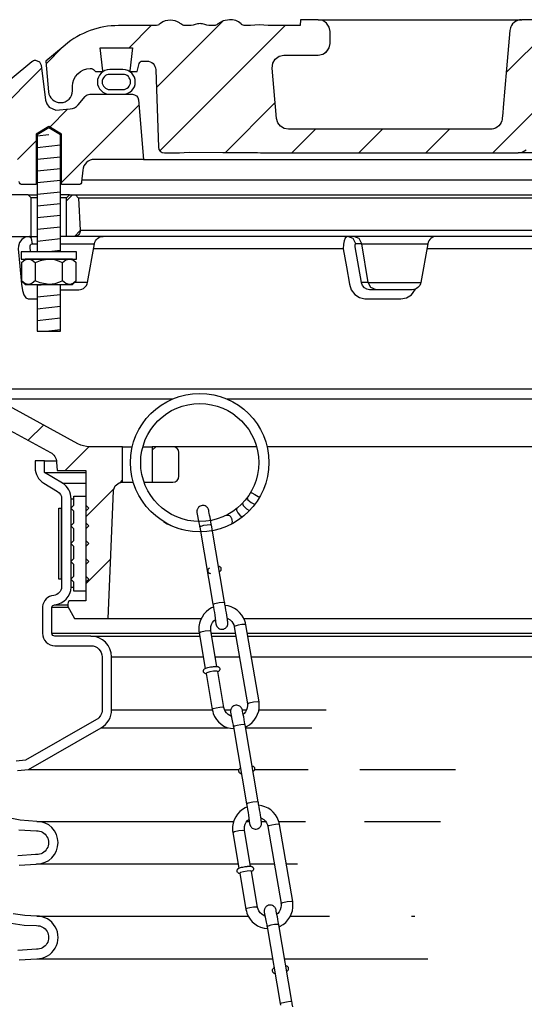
# Model space of a CAD drawing. Extents: x -285 to 5863, y 308 to 3178.
# Tile 42 of 256: x 57.06 to 62.38, y 1668.49 to 1678.88. Entities that reach past the tile are written whole.
import ezdxf

# ---------------------------------------------------------------- set-up
doc = ezdxf.new("R2010")
doc.units = 0
doc.header["$MEASUREMENT"] = 0
for name, color, linetype in [('MULTI-PORT-SPILL-BUCKET', 1, 'CONTINUOUS'), ('MULTI-PORT-SPILL-BUCKET-HATCH', 7, 'CONTINUOUS'), ('MULTI-PORT-SPILL-BUCKET-MANHOLE', 2, 'CONTINUOUS'), ('MULTI-PORT-SPILL-BUCKET-MANHOLE-HATCH', 7, 'CONTINUOUS'), ('MULTI-PORT-SPILL-BUCKET-SHROUD', 1, 'CONTINUOUS')]:
    doc.layers.add(name, color=color, linetype=linetype)
pattern_1 = [(45, (-7910.2766, 500.44744), (-0.35355339, 0.35355339), [])]

msp = doc.modelspace()

# ---------------------------------------------------------------- hatches: boundary and pattern name
at = {"layer": 'MULTI-PORT-SPILL-BUCKET-HATCH', "linetype": 'Continuous'}
h = msp.add_hatch(dxfattribs=at)
h.set_pattern_fill('LINE', color=256, scale=4, angle=45, style=0)
h.set_pattern_definition([(45, (-7774.47407, 471.9527), (-0.35355339, 0.35355339), [])])
edge = h.paths.add_edge_path(flags=17)
edge.add_line((57.55081, 1676.597), (57.55081, 1677.00325))
edge.add_line((57.55081, 1677.00325), (57.58206, 1677.0345))
edge.add_line((57.58206, 1677.0345), (57.64456, 1677.0345))
edge.add_line((57.64456, 1677.0345), (57.67754, 1677.00153))
edge.add_line((57.67754, 1677.00153), (57.69529, 1676.66278))
edge.add_arc((57.63287, 1676.6595), 0.0625, -89.997947, 3.00213, ccw=False)
edge.add_line((57.63288, 1676.597), (57.55081, 1676.597))
edge = h.paths.add_edge_path()
edge.add_line((58.67275, 1674.37825), (58.45427, 1674.37825))
edge.add_line((58.45427, 1674.37825), (58.45427, 1674.00325))
edge.add_line((58.45427, 1674.00325), (58.67275, 1674.00325))
edge.add_arc((58.67275, 1674.06575), 0.0625, 270, 360)
edge.add_line((58.73525, 1674.06575), (58.73525, 1674.31575))
edge.add_arc((58.67275, 1674.31575), 0.0625, 360, 450)
edge = h.paths.add_edge_path()
edge.add_arc((56.80767, 1676.472), 0.125, 90, 182, ccw=False)
edge.add_line((56.80767, 1676.597), (57.17581, 1676.597))
edge.add_line((57.17581, 1676.597), (57.17581, 1677.00325))
edge.add_line((57.17581, 1677.00325), (57.14456, 1677.0345))
edge.add_line((57.14456, 1677.0345), (56.805, 1677.0345))
edge.add_arc((56.805, 1677.0195), 0.015, 89.988796, 191.010479)
edge.add_line((56.79028, 1677.01664), (56.81145, 1676.90772))
edge.add_arc((56.78078, 1676.90175), 0.03125, -90.001442, 10.998303, ccw=False)
edge.add_line((56.78078, 1676.87051), (56.58884, 1676.87051))
edge.add_arc((56.58884, 1676.90176), 0.03125, 169.000573, 270.000319, ccw=False)
edge.add_line((56.55816, 1676.90772), (56.57934, 1677.01664))
edge.add_arc((56.56423, 1677.01919), 0.01532, 350.426599, 451.426344)
edge.add_line((56.56385, 1677.0345), (56.39304, 1677.0345))
edge.add_line((56.39304, 1677.0345), (56.36494, 1677.0033))
edge.add_line((56.36494, 1677.0033), (56.3878, 1676.56715))
edge.add_arc((56.63747, 1676.58023), 0.25001, 182.999594, 197.899614)
edge.add_line((56.39956, 1676.50339), (56.45953, 1676.31773))
edge.add_arc((56.22163, 1676.24089), 0.25, 1.999905, 17.899997, ccw=False)
edge.add_line((56.47148, 1676.24961), (56.48772, 1675.7845))
edge.add_line((56.48772, 1675.7845), (56.53827, 1675.7845))
edge.add_line((56.53827, 1675.7845), (56.53827, 1674.85406))
edge.add_line((56.53827, 1674.85406), (56.56571, 1674.76106))
edge.add_line((56.56571, 1674.76106), (57.38001, 1674.31793))
edge.add_arc((57.32026, 1674.20813), 0.125, 2.999956, 61.445298, ccw=False)
edge.add_line((57.44509, 1674.21468), (57.44962, 1674.12825))
edge.add_line((57.44962, 1674.12825), (57.75331, 1674.12825))
edge.add_line((57.75331, 1674.12825), (57.75331, 1672.75325))
edge.add_line((57.75331, 1672.75325), (57.59456, 1672.75325))
edge.add_arc((57.59456, 1672.722), 0.03125, 90, 180)
edge.add_line((57.56331, 1672.722), (57.56331, 1672.69075))
edge.add_line((57.56331, 1672.69075), (57.63548, 1672.56575))
edge.add_line((57.63548, 1672.56575), (57.98831, 1672.56575))
edge.add_line((57.98831, 1672.56575), (58.04716, 1673.91359))
edge.add_arc((58.14082, 1673.9095), 0.09375, 90, 177.500009, ccw=False)
edge.add_line((58.14082, 1674.00325), (58.14082, 1674.37825))
edge.add_line((58.14082, 1674.37825), (57.79042, 1674.37825))
edge.add_arc((57.79042, 1674.62825), 0.25, 241.444909, 269.999756, ccw=False)
edge.add_line((57.67092, 1674.40866), (56.79958, 1674.88284))
edge.add_arc((56.85933, 1674.99263), 0.125, 182.000071, 241.445207, ccw=False)
edge.add_line((56.73441, 1674.98827), (56.68275, 1676.46764))
h = msp.add_hatch(dxfattribs=at)
h.set_pattern_fill('LINE', color=256, scale=4, angle=45, style=0)
h.set_pattern_definition([(45, (-7910.2766, 500.44744), (-0.35355339, 0.35355339), [])])
edge = h.paths.add_edge_path()
edge.add_line((57.55081, 1676.597), (57.55081, 1677.00325))
edge.add_line((57.55081, 1677.00325), (57.58206, 1677.0345))
edge.add_line((57.58206, 1677.0345), (57.64456, 1677.0345))
edge.add_line((57.64456, 1677.0345), (57.67754, 1677.00153))
edge.add_line((57.67754, 1677.00153), (57.69529, 1676.66278))
edge.add_arc((57.63287, 1676.6595), 0.0625, -89.997947, 3.00213, ccw=False)
edge.add_line((57.63288, 1676.597), (57.55081, 1676.597))
at = {"layer": 'MULTI-PORT-SPILL-BUCKET-MANHOLE-HATCH', "linetype": 'Continuous'}
h = msp.add_hatch(dxfattribs=at)
h.set_pattern_fill('LINE', color=256, scale=4, angle=45, style=0)
h.set_pattern_definition(pattern_1)
h.paths.add_polyline_path([(68.48515, 1678.3559, -0.40402688), (68.57884, 1678.44638), (68.62877, 1678.44638, -0.33946204), (68.65896, 1678.42321), (68.68206, 1678.337), (68.75081, 1678.337), (68.75971, 1678.34591), (68.73011, 1678.587), (69.0715, 1678.587), (69.0419, 1678.34591), (69.05081, 1678.337), (69.11956, 1678.337), (69.14165, 1678.3591, -0.19891237), (69.16375, 1678.36825), (69.17581, 1678.36825, -0.41421356), (69.36331, 1678.18075), (69.36331, 1678.13388, 0.41824171), (69.49003, 1678.00889, 0.39283658), (69.61627, 1678.12298), (69.64456, 1678.44638), (69.44162, 1678.61667, 0.17633049), (68.87918, 1678.82138), (68.49659, 1678.82138), (68.49222, 1678.88388), (68.30732, 1678.88388), (68.30447, 1678.84318), (68.30162, 1678.80248), (68.30097, 1678.79318), (68.30032, 1678.78388), (64.67593, 1678.78388), (64.67463, 1678.80248), (64.67178, 1678.84318), (64.66893, 1678.88388), (64.48376, 1678.88388), (64.47938, 1678.82138), (64.3096, 1678.82138), (64.30523, 1678.88388), (64.11772, 1678.88388), (64.11335, 1678.82138), (63.85939, 1678.82138), (63.85939, 1678.88388), (63.74343, 1678.88388), (63.74343, 1678.82138), (63.51923, 1678.82138), (63.51923, 1678.88388), (63.40327, 1678.88388), (63.40327, 1678.82138), (62.86327, 1678.82138), (62.8589, 1678.88388), (62.67139, 1678.88388), (62.66702, 1678.82138), (62.54528, 1678.82138), (62.54091, 1678.88388), (62.35018, 1678.88388), (62.32874, 1678.88138), (62.30852, 1678.87548), (62.28958, 1678.86626), (62.27245, 1678.854), (62.25764, 1678.83903), (62.24553, 1678.82179), (62.23952, 1678.81009), (62.23477, 1678.79783), (62.23109, 1678.78396), (62.22902, 1678.76977), (62.19348, 1678.36364), (62.15795, 1677.95751), (62.15288, 1677.89962), (62.1471, 1677.83356), (62.14328, 1677.81758), (62.13568, 1677.79794), (62.12491, 1677.77984), (62.11124, 1677.76382), (62.09508, 1677.7503), (62.07687, 1677.73971), (62.04951, 1677.72944), (62.02328, 1677.72763), (59.89129, 1677.72763), (59.84598, 1677.73613), (59.80684, 1677.76047), (59.77917, 1677.79734), (59.76676, 1677.84173), (59.72028, 1678.37298), (59.72643, 1678.42406), (59.75264, 1678.46833), (59.79446, 1678.49829), (59.84481, 1678.50888), (60.20686, 1678.50888), (60.2547, 1678.51839), (60.29525, 1678.54549), (60.32235, 1678.58605), (60.33187, 1678.63388), (60.33187, 1678.75888), (60.32235, 1678.80671), (60.29525, 1678.84727), (60.2547, 1678.87437), (60.20686, 1678.88388), (60.01935, 1678.88388), (60.01498, 1678.82138), (59.67857, 1678.82138), (59.63215, 1678.82492), (59.58573, 1678.82858), (59.5384, 1678.82503), (59.49038, 1678.82138), (59.42809, 1678.82138), (59.40529, 1678.82743), (59.39145, 1678.83923), (59.36507, 1678.85984), (59.335, 1678.87437), (59.30243, 1678.88193), (59.26883, 1678.88387), (59.20357, 1678.87324), (59.14823, 1678.83955), (59.13899, 1678.83158), (59.1184, 1678.8219), (59.10374, 1678.82138), (59.07453, 1678.82138), (59.05215, 1678.82314), (59.03015, 1678.82761), (59.00837, 1678.83355), (58.98652, 1678.83923), (58.98502, 1678.83956), (58.9835, 1678.83987), (58.97113, 1678.84169), (58.95864, 1678.84229), (58.94461, 1678.84152), (58.93075, 1678.83923), (58.90889, 1678.83355), (58.8871, 1678.8276), (58.86505, 1678.82313), (58.84274, 1678.82138), (58.79326, 1678.82138), (58.77083, 1678.82801), (58.75605, 1678.83865), (58.75538, 1678.83923), (58.74876, 1678.84474), (58.74184, 1678.84987), (58.71997, 1678.86255), (58.69634, 1678.87157), (58.67086, 1678.87694), (58.64485, 1678.87866), (58.61736, 1678.87673), (58.59049, 1678.87069), (58.56486, 1678.86011), (58.54151, 1678.84519), (58.53787, 1678.84227), (58.5271, 1678.83305), (58.50458, 1678.82234), (58.4879, 1678.82138), (58.09744, 1678.82138, 0.17632698), (57.535, 1678.61667), (57.33206, 1678.44638), (57.36035, 1678.12298, 0.39283658), (57.48659, 1678.00889, 0.41824171), (57.61331, 1678.13388), (57.61331, 1678.18075, -0.41421356), (57.80081, 1678.36825), (57.81286, 1678.36825, -0.19891237), (57.83496, 1678.3591), (57.85706, 1678.337), (57.92581, 1678.337), (57.93471, 1678.34591), (57.90511, 1678.587), (58.2465, 1678.587), (58.2169, 1678.34591), (58.22581, 1678.337), (58.29456, 1678.337), (58.31766, 1678.42322, -0.3394582), (58.34784, 1678.44638), (58.39777, 1678.44638, -0.40402635), (58.49147, 1678.3559), (58.52003, 1677.53795, 0.40402635), (58.58249, 1677.47763), (58.74112, 1677.47763), (58.79285, 1677.48148), (58.84457, 1677.48517), (59.19997, 1677.48322), (59.56687, 1677.48155), (59.59767, 1677.48061), (59.6284, 1677.47816), (59.63868, 1677.47763), (62.31472, 1677.47763), (62.36003, 1677.48613), (62.39918, 1677.51047), (62.42684, 1677.54734), (62.43925, 1677.59173), (62.50952, 1678.39477), (62.52193, 1678.43916), (62.54959, 1678.47604), (62.58874, 1678.50038), (62.63405, 1678.50888), (65.03892, 1678.50888, -0.38887873), (65.28797, 1678.28067), (65.29582, 1678.19093, 0.38887873), (65.35808, 1678.13388), (65.49439, 1678.13388, -0.09968274), (65.54277, 1678.12413), (66.7071, 1677.63541, -0.27840381), (66.78325, 1677.53104), (66.78392, 1677.52327, 0.38887873), (66.83373, 1677.47763), (68.39412, 1677.47763, 0.40402623), (68.45659, 1677.53795)])
h = msp.add_hatch(dxfattribs=at)
h.set_pattern_fill('LINE', color=256, scale=4, angle=45, style=0)
h.set_pattern_definition(pattern_1)
edge = h.paths.add_edge_path()
edge.add_line((58.30815, 1678.03995), (58.36331, 1677.4095))
edge.add_line((58.36331, 1677.4095), (57.84484, 1677.4095))
edge.add_arc((57.84484, 1677.2845), 0.125, 89.999957, 174.999901)
edge.add_line((57.72031, 1677.2954), (57.70955, 1677.1724))
edge.add_arc((57.67842, 1677.17513), 0.03125, 270, 355, ccw=False)
edge.add_line((57.67842, 1677.14388), (57.49701, 1677.14388))
edge.add_line((57.49701, 1677.14388), (57.49701, 1677.67513))
edge.add_line((57.49701, 1677.67513), (57.36331, 1677.75546))
edge.add_line((57.36331, 1677.75546), (57.22961, 1677.67513))
edge.add_line((57.22961, 1677.67513), (57.22961, 1677.14388))
edge.add_line((57.22961, 1677.14388), (57.08206, 1677.14388))
edge.add_arc((57.08206, 1677.17513), 0.03125, 180, 270, ccw=False)
edge.add_line((57.05081, 1677.17513), (57.05081, 1677.4095))
edge.add_line((57.05081, 1677.4095), (56.80576, 1677.4095))
edge.add_arc((56.80576, 1677.42513), 0.01562, 169.000254, 270, ccw=False)
edge.add_line((56.79042, 1677.42811), (56.81145, 1677.53629))
edge.add_arc((56.78078, 1677.54225), 0.03125, 348.999407, 449.999153)
edge.add_line((56.78078, 1677.5735), (56.58884, 1677.5735))
edge.add_arc((56.58884, 1677.54225), 0.03125, 89.998557, 190.998303)
edge.add_line((56.55816, 1677.53629), (56.57934, 1677.42737))
edge.add_arc((56.5646, 1677.42451), 0.01501, -89.975776, 10.991064, ccw=False)
edge.add_line((56.56461, 1677.4095), (56.39456, 1677.4095))
edge.add_arc((56.39456, 1677.44075), 0.03125, 180, 270, ccw=False)
edge.add_line((56.36331, 1677.44075), (56.36331, 1677.7845))
edge.add_line((56.36331, 1677.7845), (56.39162, 1677.78981))
edge.add_line((56.39162, 1677.78981), (57.1826, 1678.44192))
edge.add_arc((57.22227, 1678.39362), 0.0625, 90, 129.399472, ccw=False)
edge.add_line((57.22227, 1678.45612), (57.26304, 1678.44079))
edge.add_line((57.26304, 1678.44079), (57.28381, 1678.40232))
edge.add_line((57.28381, 1678.40232), (57.3291, 1678.03536))
edge.add_line((57.3291, 1678.03536), (57.34101, 1677.99522))
edge.add_line((57.34101, 1677.99522), (57.3661, 1677.96135))
edge.add_line((57.3661, 1677.96135), (57.43831, 1677.92856))
edge.add_line((57.43831, 1677.92856), (57.58742, 1677.94161))
edge.add_arc((57.57653, 1678.06613), 0.125, 274.999649, 319.999859)
edge.add_line((57.67229, 1677.98578), (57.74688, 1678.07468))
edge.add_arc((57.79475, 1678.03451), 0.0625, 89.998431, 139.998976, ccw=False)
edge.add_line((57.79475, 1678.097), (58.24589, 1678.097))
edge.add_arc((58.24589, 1678.0345), 0.0625, 5, 90, ccw=False)

# ---------------------------------------------------------------- linework, layer by layer
at = {"layer": 'MULTI-PORT-SPILL-BUCKET', "color": 7, "linetype": 'Continuous'}
for p, q in [((57.14456, 1677.0345), (57.24011, 1677.0345)), ((57.24011, 1677.00325), (57.17581, 1677.00325)), ((57.58206, 1677.0345), (57.48651, 1677.0345)), ((57.55081, 1677.00325), (57.48651, 1677.00325)), ((57.64456, 1677.0345), (69.33206, 1677.0345)), ((69.29908, 1677.00153), (57.67754, 1677.00153)), ((57.15684, 1676.597), (57.24011, 1676.597)), ((69.49011, 1676.597), (57.48651, 1676.597)), ((57.69529, 1676.66278), (69.28133, 1676.66278)), ((57.19217, 1676.51953), (57.24011, 1676.51953)), ((57.48651, 1676.51953), (57.84443, 1676.51953)), ((60.66703, 1676.51953), (60.60381, 1676.51953)), ((60.66703, 1676.51953), (61.3622, 1676.51953)), ((60.4701, 1676.46764), (57.83528, 1676.46764)), ((63.36511, 1676.46764), (61.35306, 1676.46764)), ((57.77257, 1676.11197), (57.63428, 1676.11198)), ((60.73343, 1676.11198), (60.66198, 1676.10978)), ((60.73343, 1676.11198), (61.29034, 1676.11197)), ((56.73441, 1674.98827), (70.24221, 1674.98827)), ((56.79958, 1674.88284), (58.66959, 1674.88284)), ((59.24176, 1674.88284), (70.17703, 1674.88284)), ((58.14082, 1674.37825), (58.24482, 1674.37825)), ((58.35554, 1674.37825), (58.45427, 1674.37825)), ((59.5558, 1674.37825), (58.67275, 1674.37825)), ((68.30387, 1674.37825), (59.66652, 1674.37825)), ((58.14082, 1674.00325), (58.25555, 1674.00325)), ((58.36828, 1674.00325), (58.45427, 1674.00325)), ((57.98831, 1672.56575), (58.97239, 1672.56575)), ((59.42109, 1672.56575), (68.98831, 1672.56575))]:
    msp.add_line(p, q, dxfattribs=at)
at = {"layer": 'MULTI-PORT-SPILL-BUCKET', "color": 2, "linetype": 'Continuous'}
for p, q in [((57.21897, 1676.31783), (57.21897, 1676.12968)), ((57.50765, 1676.12968), (57.50765, 1676.31783))]:
    msp.add_line(p, q, dxfattribs=at)
at = {"layer": 'MULTI-PORT-SPILL-BUCKET', "color": 1, "linetype": 'Continuous'}
for p, q in [((59.14717, 1672.00334), (59.14729, 1672.00339)), ((59.50246, 1669.89537), (59.50257, 1669.89543))]:
    msp.add_line(p, q, dxfattribs=at)
at = {"layer": 'MULTI-PORT-SPILL-BUCKET', "color": 2, "linetype": 'Continuous'}
for points in [[(57.48651, 1676.43451), (57.48651, 1677.66919), (57.36331, 1677.74321), (57.24011, 1677.66919), (57.24011, 1676.43451)], [(57.65198, 1676.31783), (57.6219, 1676.34271), (57.58888, 1676.3565), (57.57981, 1676.3565), (57.57981, 1676.3565), (57.5423, 1676.34549), (57.50765, 1676.31783), (57.47524, 1676.33259), (57.42481, 1676.34905), (57.37064, 1676.3564), (57.36331, 1676.3565), (57.2703, 1676.33976), (57.21897, 1676.31783), (57.18889, 1676.34271), (57.15586, 1676.3565), (57.1468, 1676.3565), (57.10929, 1676.34549), (57.07463, 1676.31783)], [(57.65198, 1676.12968), (57.6219, 1676.10479), (57.58888, 1676.091), (57.57981, 1676.091), (57.57981, 1676.091), (57.5423, 1676.10202), (57.50765, 1676.12968), (57.47524, 1676.11492), (57.42481, 1676.09846), (57.37064, 1676.09111), (57.36331, 1676.091), (57.2703, 1676.10774), (57.21897, 1676.12968), (57.18889, 1676.10479), (57.15586, 1676.091), (57.1468, 1676.091), (57.10929, 1676.10202), (57.07463, 1676.12968)], [(57.24011, 1676.091), (57.24011, 1675.59713), (57.48651, 1675.59713), (57.48651, 1676.091)]]:
    msp.add_lwpolyline(points, dxfattribs=at)
at = {"layer": 'MULTI-PORT-SPILL-BUCKET', "linetype": 'Continuous'}
for points in [[(56.80767, 1676.597), (57.17581, 1676.597), (57.17581, 1677.00325), (57.14456, 1677.0345), (56.805, 1677.0345, 0.47174628)], [(57.55081, 1676.597), (57.55081, 1677.00325), (57.58206, 1677.0345), (57.64456, 1677.0345), (57.67754, 1677.00153), (57.69529, 1676.66278, -0.4296343), (57.63288, 1676.597), (57.55081, 1676.597)], [(56.56571, 1674.76106), (57.38001, 1674.31793, -0.26069176), (57.44509, 1674.21468), (57.44962, 1674.12825), (57.75331, 1674.12825), (57.75331, 1672.75325), (57.59456, 1672.75325, 0.41421356), (57.56331, 1672.722), (57.56331, 1672.69075), (57.63548, 1672.56575), (57.98831, 1672.56575), (58.04716, 1673.91359, -0.40149071), (58.14082, 1674.00325), (58.14082, 1674.00325), (58.14082, 1674.37825), (57.79042, 1674.37825, -0.12524277), (57.67092, 1674.40866), (56.79958, 1674.88284, -0.265356)]]:
    msp.add_lwpolyline(points, format="xyb", dxfattribs=at)
at = {"layer": 'MULTI-PORT-SPILL-BUCKET', "color": 7, "linetype": 'Continuous'}
for points in [[(57.16977, 1676.4345), (57.16508, 1676.48719), (57.16583, 1676.49776), (57.16984, 1676.50721), (57.1767, 1676.51449), (57.18554, 1676.51869), (57.19217, 1676.51953), (57.1799, 1676.57507), (57.15684, 1676.597), (57.11282, 1676.58789), (57.07951, 1676.56587), (57.05509, 1676.53326), (57.04233, 1676.49371), (57.04099, 1676.46764), (57.05761, 1676.28312), (57.07495, 1676.09242), (57.08525, 1676.02761), (57.10107, 1675.97958), (57.12144, 1675.94828), (57.14411, 1675.93748), (57.15465, 1675.93748), (57.24011, 1675.93748)], [(60.81872, 1676.0345), (60.76305, 1676.05644), (60.73343, 1676.11198), (60.66703, 1676.51953), (60.63741, 1676.57507), (60.58173, 1676.597)], [(59.49551, 1673.89992), (59.50671, 1673.89231), (59.53878, 1673.87328), (59.57272, 1673.85413), (59.58866, 1673.84607)], [(59.40846, 1673.78299), (59.41524, 1673.75721), (59.44833, 1673.72286), (59.47306, 1673.70842), (59.48576, 1673.70863)], [(59.45458, 1673.83778), (59.464, 1673.81756), (59.49812, 1673.78882), (59.52638, 1673.77399), (59.54064, 1673.77377)], [(59.34481, 1673.72439), (59.34386, 1673.70765), (59.35692, 1673.68217), (59.37866, 1673.6559), (59.39933, 1673.63987), (59.40931, 1673.63865)], [(59.2932, 1673.56334), (59.29929, 1673.57432), (59.30164, 1673.58916), (59.29969, 1673.60432), (59.29369, 1673.62051), (59.29133, 1673.6249), (59.2823, 1673.63756), (59.27194, 1673.64723), (59.26057, 1673.65381), (59.23506, 1673.65407)], [(59.07908, 1673.55017), (59.06675, 1673.55389), (59.03543, 1673.55216), (58.99719, 1673.54566), (58.96676, 1673.53688), (58.95586, 1673.5292)], [(59.0956, 1672.71317), (59.11386, 1672.72356), (59.16002, 1672.7341), (59.2012, 1672.73803), (59.21879, 1672.73434)], [(58.94997, 1672.41606), (58.96843, 1672.42644), (59.01442, 1672.4369), (59.05559, 1672.44079), (59.07319, 1672.43707)], [(59.44296, 1672.49931), (59.43023, 1672.50294), (59.39883, 1672.50118), (59.36075, 1672.49469), (59.33054, 1672.48594), (59.31973, 1672.47829)], [(59.21155, 1671.62572), (59.19856, 1671.62928), (59.1671, 1671.62746), (59.12913, 1671.62096), (59.09907, 1671.61223), (59.08835, 1671.60461)], [(59.4581, 1671.66694), (59.47677, 1671.6773), (59.52257, 1671.6877), (59.56374, 1671.6916), (59.58133, 1671.68787)], [(59.43436, 1671.4422), (59.42203, 1671.44592), (59.39071, 1671.44419), (59.35247, 1671.43769), (59.32204, 1671.42891), (59.31114, 1671.42123)], [(59.4501, 1670.60972), (59.46836, 1670.62011), (59.51452, 1670.63065), (59.5557, 1670.63459), (59.5733, 1670.6309)], [(59.79824, 1670.39134), (59.78551, 1670.39498), (59.75411, 1670.39321), (59.71603, 1670.38672), (59.68582, 1670.37798), (59.67501, 1670.37033)], [(59.30525, 1670.30809), (59.32371, 1670.31847), (59.36971, 1670.32893), (59.41087, 1670.33283), (59.42847, 1670.3291)], [(59.56683, 1669.51775), (59.55384, 1669.52131), (59.52238, 1669.5195), (59.48441, 1669.51299), (59.45435, 1669.50427), (59.44363, 1669.49665)], [(59.81338, 1669.55898), (59.83205, 1669.56934), (59.87785, 1669.57974), (59.91902, 1669.58363), (59.93661, 1669.5799)], [(59.78964, 1669.33424), (59.77731, 1669.33795), (59.74599, 1669.33623), (59.70775, 1669.32972), (59.67732, 1669.32094), (59.66642, 1669.31327)], [(59.80539, 1668.50176), (59.82364, 1668.51215), (59.86981, 1668.52269), (59.91098, 1668.52662), (59.92858, 1668.52293)]]:
    msp.add_lwpolyline(points, dxfattribs=at)
for points in [[(57.48651, 1676.0345), (57.68024, 1676.0345, 0.36397024), (57.77257, 1676.11197), (57.84443, 1676.51953, -0.36397024), (57.93676, 1676.597)], [(61.45453, 1676.597, 0.36397024), (61.3622, 1676.51953), (61.29034, 1676.11197, -0.36397024), (61.19802, 1676.0345), (60.74584, 1676.0345), (60.71783, 1676.0398), (60.69286, 1676.05508), (60.67371, 1676.0786), (60.66242, 1676.10758), (60.66153, 1676.11198), (60.59695, 1676.48719), (60.59597, 1676.4952), (60.59598, 1676.50499), (60.59743, 1676.51277), (60.60013, 1676.51778), (60.60381, 1676.51953), (60.57418, 1676.57507), (60.51851, 1676.597), (60.50751, 1676.5943), (60.49136, 1676.57881), (60.47886, 1676.55126), (60.4714, 1676.51475), (60.4701, 1676.46764), (60.50331, 1676.27694), (60.5355, 1676.09242), (60.55542, 1676.03364), (60.59168, 1675.98515), (60.64066, 1675.95191), (60.69759, 1675.93779), (60.70745, 1675.93748), (60.89102, 1675.93748), (61.07684, 1675.93748), (61.13628, 1675.94828), (61.18893, 1675.97958), (61.2332, 1676.04165)]]:
    msp.add_lwpolyline(points, format="xyb", dxfattribs=at)
at = {"layer": 'MULTI-PORT-SPILL-BUCKET', "color": 2, "linetype": 'Continuous'}
for points in [[(57.07031, 1676.3565), (57.65631, 1676.3565), (57.65631, 1676.43451), (57.65631, 1676.43451), (57.07031, 1676.43451)], [(57.11331, 1676.3565), (57.07463, 1676.31783), (57.07463, 1676.12968), (57.11331, 1676.091), (57.61331, 1676.091), (57.65198, 1676.12968), (57.65198, 1676.31783), (57.61331, 1676.3565)], [(57.62831, 1672.94951), (57.59706, 1672.98076), (57.62831, 1673.01201), (57.62831, 1673.13701), (57.59706, 1673.16826), (57.62831, 1673.19951), (57.62831, 1673.32451), (57.59706, 1673.35576), (57.62831, 1673.38701), (57.62831, 1673.51201), (57.59706, 1673.54326), (57.62831, 1673.57451), (57.62831, 1673.69951), (57.59706, 1673.73076), (57.62831, 1673.76201), (57.62831, 1673.85576), (57.75331, 1673.85576), (57.75331, 1673.76201), (57.78456, 1673.73076), (57.75331, 1673.69951), (57.75331, 1673.57451), (57.78456, 1673.54326), (57.75331, 1673.51201), (57.75331, 1673.38701), (57.78456, 1673.35576), (57.75331, 1673.32451), (57.75331, 1673.19951), (57.78456, 1673.16826), (57.75331, 1673.13701), (57.75331, 1673.01201), (57.78456, 1672.98076), (57.75331, 1672.94951), (57.75331, 1672.85576), (57.62831, 1672.85576)]]:
    msp.add_lwpolyline(points, close=True, dxfattribs=at)
at = {"layer": 'MULTI-PORT-SPILL-BUCKET', "linetype": 'Continuous'}
msp.add_lwpolyline([(58.67275, 1674.37825), (58.45427, 1674.37825), (58.45427, 1674.00325), (58.67275, 1674.00325, 0.41421356), (58.73525, 1674.06575), (58.73525, 1674.31575, 0.41421356)], format="xyb", close=True, dxfattribs=at)
at = {"layer": 'MULTI-PORT-SPILL-BUCKET', "color": 1, "linetype": 'Continuous'}
for points in [[(59.02329, 1673.74748), (59.01373, 1673.75274), (59.0034, 1673.75624), (58.99261, 1673.75789), (58.98125, 1673.75759), (58.97013, 1673.75525), (58.96015, 1673.75119), (58.95101, 1673.74549), (58.94448, 1673.73985), (58.9388, 1673.73336), (58.93473, 1673.72733), (58.93141, 1673.72089), (58.92921, 1673.71524), (58.92759, 1673.70949), (58.92672, 1673.70497), (58.9262, 1673.70069), (58.92602, 1673.698), (58.92595, 1673.69563), (58.92596, 1673.69376), (58.926, 1673.69219), (58.92609, 1673.69019), (58.92621, 1673.6885), (58.92655, 1673.68477), (58.94769, 1673.57638), (58.95259, 1673.54818), (58.95422, 1673.53876), (58.95586, 1673.5292), (59.09481, 1672.71777), (59.09747, 1672.70216), (59.10011, 1672.68658), (59.10514, 1672.65659), (59.10998, 1672.62733), (59.11446, 1672.59975), (59.12736, 1672.50653), (59.12831, 1672.50185), (59.13063, 1672.49447), (59.13148, 1672.49215), (59.13255, 1672.48954), (59.13463, 1672.48525), (59.13724, 1672.48077), (59.14163, 1672.4747), (59.14678, 1672.46916), (59.15527, 1672.46237), (59.16482, 1672.45712), (59.17516, 1672.45362), (59.18594, 1672.45196), (59.1973, 1672.45227), (59.20842, 1672.45461), (59.21841, 1672.45866), (59.22754, 1672.46436), (59.23407, 1672.47001), (59.23976, 1672.4765), (59.24382, 1672.48253), (59.24715, 1672.48897), (59.24934, 1672.49461), (59.25096, 1672.50037), (59.25183, 1672.50489), (59.25235, 1672.50917), (59.25253, 1672.51186), (59.2526, 1672.51423), (59.2526, 1672.51609), (59.25255, 1672.51767), (59.25246, 1672.51967), (59.25234, 1672.52135), (59.252, 1672.52509), (59.25158, 1672.52874), (59.25007, 1672.54027), (59.24788, 1672.55548), (59.24479, 1672.57585), (59.241, 1672.60005), (59.23678, 1672.62637), (59.23211, 1672.65497), (59.22714, 1672.68493), (59.22201, 1672.71544), (59.22002, 1672.72716), (59.21802, 1672.73887), (59.07907, 1673.5503), (59.07639, 1673.56585), (59.07378, 1673.58095), (59.06888, 1673.6089), (59.0643, 1673.63461), (59.0602, 1673.65735), (59.05657, 1673.67658), (59.05341, 1673.69219), (59.05119, 1673.70332), (59.05024, 1673.708), (59.04793, 1673.71539), (59.04707, 1673.71771), (59.046, 1673.72032), (59.04392, 1673.72461), (59.04132, 1673.72909), (59.03692, 1673.73516), (59.03177, 1673.7407)], [(59.37856, 1671.63951), (59.36901, 1671.64477), (59.35867, 1671.64827), (59.34789, 1671.64992), (59.33653, 1671.64962), (59.32541, 1671.64728), (59.31542, 1671.64322), (59.30629, 1671.63752), (59.29976, 1671.63188), (59.29407, 1671.62539), (59.29001, 1671.61936), (59.28669, 1671.61292), (59.28449, 1671.60728), (59.28287, 1671.60152), (59.282, 1671.597), (59.28148, 1671.59272), (59.2813, 1671.59003), (59.28123, 1671.58766), (59.28123, 1671.58579), (59.28128, 1671.58422), (59.28137, 1671.58222), (59.28149, 1671.58053), (59.28183, 1671.5768), (59.30296, 1671.46841), (59.30787, 1671.44021), (59.3095, 1671.4308), (59.31114, 1671.42123), (59.45009, 1670.6098), (59.45275, 1670.59419), (59.45539, 1670.57861), (59.46042, 1670.54862), (59.46526, 1670.51936), (59.46974, 1670.49178), (59.48264, 1670.39856), (59.48359, 1670.39388), (59.48591, 1670.3865), (59.48676, 1670.38418), (59.48783, 1670.38157), (59.48991, 1670.37728), (59.49251, 1670.3728), (59.49691, 1670.36673), (59.50206, 1670.36119), (59.51055, 1670.3544), (59.5201, 1670.34915), (59.53044, 1670.34565), (59.54122, 1670.34399), (59.55258, 1670.3443), (59.5637, 1670.34664), (59.57368, 1670.35069), (59.58282, 1670.35639), (59.58935, 1670.36204), (59.59504, 1670.36853), (59.5991, 1670.37456), (59.60242, 1670.381), (59.60462, 1670.38664), (59.60624, 1670.3924), (59.60711, 1670.39692), (59.60763, 1670.4012), (59.60781, 1670.40389), (59.60788, 1670.40626), (59.60788, 1670.40812), (59.60783, 1670.4097), (59.60773, 1670.4117), (59.60762, 1670.41338), (59.60728, 1670.41712), (59.60686, 1670.42077), (59.60535, 1670.4323), (59.60316, 1670.44751), (59.60007, 1670.46788), (59.59628, 1670.49208), (59.59206, 1670.5184), (59.58739, 1670.547), (59.58242, 1670.57696), (59.57728, 1670.60747), (59.57529, 1670.61919), (59.57329, 1670.6309), (59.43434, 1671.44233), (59.43167, 1671.45788), (59.42906, 1671.47298), (59.42415, 1671.50093), (59.41958, 1671.52664), (59.41548, 1671.54938), (59.41185, 1671.56861), (59.40869, 1671.58422), (59.40647, 1671.59535), (59.40552, 1671.60003), (59.4032, 1671.60742), (59.40235, 1671.60974), (59.40128, 1671.61235), (59.3992, 1671.61664), (59.3966, 1671.62112), (59.3922, 1671.62719), (59.38705, 1671.63273)]]:
    msp.add_lwpolyline(points, close=True, dxfattribs=at)
for points in [[(58.57435, 1673.58751), (58.61227, 1673.56582), (58.66707, 1673.5395), (58.72386, 1673.51783), (58.77031, 1673.50367)], [(59.05862, 1673.09691), (59.05241, 1673.09288), (59.04833, 1673.08933), (59.04457, 1673.08471), (59.04219, 1673.08032), (59.04055, 1673.07533), (59.03992, 1673.07029), (59.04027, 1673.06518), (59.04174, 1673.05985), (59.04425, 1673.05497), (59.04692, 1673.05154), (59.05, 1673.04864), (59.05311, 1673.04647), (59.05628, 1673.0448), (59.05969, 1673.04347), (59.06298, 1673.04256), (59.07094, 1673.04141)], [(59.16329, 1673.0593), (59.17237, 1673.06495), (59.17586, 1673.06818), (59.17907, 1673.07225), (59.18129, 1673.07639), (59.18283, 1673.08096), (59.18345, 1673.08501), (59.18347, 1673.08926), (59.18251, 1673.0944), (59.18071, 1673.09909), (59.17836, 1673.10289), (59.17548, 1673.10623), (59.17255, 1673.10874), (59.16947, 1673.11074), (59.16621, 1673.11234), (59.16303, 1673.11352), (59.15879, 1673.11463), (59.15461, 1673.11533), (59.15375, 1673.11544)], [(59.10015, 1672.68637), (59.08166, 1672.67755), (59.05121, 1672.65906), (59.0237, 1672.63647), (58.99973, 1672.61021), (58.97976, 1672.58086), (58.96422, 1672.54901), (58.95341, 1672.51528), (58.94757, 1672.48036), (58.94678, 1672.44508), (58.94794, 1672.43055), (58.94997, 1672.41606), (59.0144, 1672.03823)], [(59.4383, 1671.4209), (59.44964, 1671.42637), (59.48009, 1671.44486), (59.5076, 1671.46746), (59.53157, 1671.49371), (59.55154, 1671.52307), (59.56708, 1671.55491), (59.57789, 1671.58865), (59.58373, 1671.62357), (59.58452, 1671.65885), (59.58336, 1671.67337), (59.58133, 1671.68787), (59.44296, 1672.49931), (59.43848, 1672.52004), (59.4323, 1672.54017), (59.41818, 1672.57238), (59.39957, 1672.60239), (59.37682, 1672.62947), (59.35045, 1672.65304), (59.32093, 1672.67267), (59.28891, 1672.68796), (59.25498, 1672.69859), (59.22399, 1672.70366)], [(59.13758, 1672.05948), (59.07319, 1672.43707), (59.07189, 1672.4474), (59.07148, 1672.45772), (59.07376, 1672.48055), (59.08034, 1672.50272), (59.09125, 1672.52362), (59.10603, 1672.54211), (59.1206, 1672.55537)], [(59.24555, 1672.57085), (59.27717, 1672.5516), (59.29362, 1672.53511), (59.30657, 1672.51607), (59.31464, 1672.49793), (59.31973, 1672.47829), (59.45811, 1671.66686), (59.45941, 1671.65653), (59.45982, 1671.64621), (59.45754, 1671.62338), (59.45096, 1671.6012), (59.44005, 1671.58031), (59.42527, 1671.56181), (59.4156, 1671.55284)], [(59.02378, 1671.98237), (59.01822, 1671.98335), (59.01479, 1671.98427), (59.01125, 1671.9856), (59.00814, 1671.98718), (59.00504, 1671.98922), (59.00204, 1671.99185), (58.99935, 1671.99499), (58.99679, 1671.99931), (58.99505, 1672.0041), (58.99426, 1672.00919), (58.99447, 1672.01431), (58.9956, 1672.01914), (58.99751, 1672.02357), (59.00009, 1672.0275), (59.003, 1672.03077), (59.00758, 1672.03455), (59.01231, 1672.0374), (59.02135, 1672.04156), (59.03171, 1672.04515), (59.04269, 1672.04825), (59.05494, 1672.05125), (59.06806, 1672.05406), (59.08124, 1672.0562), (59.08987, 1672.05733), (59.0999, 1672.0585), (59.10292, 1672.05889), (59.10587, 1672.05923), (59.11854, 1672.06013), (59.12955, 1672.06011), (59.13628, 1672.05968), (59.14273, 1672.0587), (59.14624, 1672.05782), (59.14987, 1672.05653), (59.15298, 1672.05504), (59.15611, 1672.05307), (59.15913, 1672.05056), (59.16187, 1672.04753), (59.1645, 1672.04341), (59.16637, 1672.03881), (59.16736, 1672.03375), (59.16736, 1672.02861), (59.16641, 1672.02371), (59.16464, 1672.01917), (59.16224, 1672.01523), (59.1595, 1672.01191), (59.15357, 1672.00689), (59.14729, 1672.00339)], [(59.29086, 1671.53052), (59.25413, 1671.55232), (59.23768, 1671.56882), (59.22473, 1671.58786), (59.21667, 1671.606), (59.21157, 1671.62563), (59.14651, 1672.00711), (59.13474, 1672.0107), (59.1019, 1672.00891), (59.06193, 1672.00192), (59.0317, 1671.99269), (59.02329, 1671.98609), (59.08835, 1671.60462), (59.09282, 1671.58388), (59.099, 1671.56375), (59.11312, 1671.53155), (59.13173, 1671.50154), (59.15448, 1671.47446), (59.18085, 1671.45088), (59.21037, 1671.43125), (59.24239, 1671.41596), (59.27871, 1671.4072), (59.31403, 1671.40436)], [(59.38561, 1670.98631), (59.37922, 1670.98258), (59.37497, 1670.97923), (59.371, 1670.9748), (59.3684, 1670.97052), (59.36652, 1670.96562), (59.36566, 1670.96062), (59.36576, 1670.95549), (59.36698, 1670.9501), (59.36926, 1670.94511), (59.37176, 1670.94155), (59.3747, 1670.93851), (59.3777, 1670.9362), (59.38078, 1670.93437), (59.38413, 1670.93288), (59.38737, 1670.93182), (59.39527, 1670.93029)], [(59.51857, 1670.95133), (59.52765, 1670.95698), (59.53114, 1670.96021), (59.53435, 1670.96429), (59.53657, 1670.96842), (59.53811, 1670.97299), (59.53873, 1670.97704), (59.53875, 1670.98129), (59.53779, 1670.98643), (59.53599, 1670.99112), (59.53364, 1670.99492), (59.53076, 1670.99826), (59.52782, 1671.00077), (59.52475, 1671.00277), (59.52149, 1671.00437), (59.51831, 1671.00555), (59.51407, 1671.00667), (59.50989, 1671.00736), (59.50903, 1671.00747)], [(59.45542, 1670.5784), (59.43694, 1670.56959), (59.40649, 1670.5511), (59.37899, 1670.5285), (59.35501, 1670.50225), (59.33504, 1670.47289), (59.31951, 1670.44105), (59.3087, 1670.40731), (59.30286, 1670.37239), (59.30206, 1670.33712), (59.30322, 1670.32259), (59.30525, 1670.30809), (59.36968, 1669.93027)], [(59.79358, 1669.31293), (59.80492, 1669.3184), (59.83538, 1669.33689), (59.86288, 1669.35949), (59.88685, 1669.38574), (59.90682, 1669.4151), (59.92236, 1669.44695), (59.93317, 1669.48068), (59.93901, 1669.5156), (59.9398, 1669.55088), (59.93864, 1669.56541), (59.93661, 1669.5799), (59.79824, 1670.39134), (59.79377, 1670.41208), (59.78758, 1670.4322), (59.77347, 1670.46442), (59.75486, 1670.49442), (59.73211, 1670.5215), (59.70573, 1670.54508), (59.67621, 1670.56471), (59.64419, 1670.58), (59.61027, 1670.59062), (59.57927, 1670.5957)], [(59.60083, 1670.46289), (59.63246, 1670.44364), (59.6489, 1670.42714), (59.66185, 1670.4081), (59.66992, 1670.38996), (59.67501, 1670.37033), (59.81339, 1669.55889), (59.8147, 1669.54856), (59.81511, 1669.53824), (59.81282, 1669.51541), (59.80624, 1669.49324), (59.79533, 1669.47234), (59.78055, 1669.45384), (59.77088, 1669.44488)], [(59.49286, 1669.95152), (59.42847, 1670.3291), (59.42717, 1670.33944), (59.42676, 1670.34975), (59.42904, 1670.37259), (59.43562, 1670.39476), (59.44654, 1670.41565), (59.46131, 1670.43415), (59.47588, 1670.4474)], [(59.37906, 1669.87441), (59.3735, 1669.87538), (59.37007, 1669.87631), (59.36653, 1669.87764), (59.36342, 1669.87921), (59.36032, 1669.88125), (59.35732, 1669.88388), (59.35463, 1669.88703), (59.35207, 1669.89135), (59.35034, 1669.89613), (59.34955, 1669.90122), (59.34975, 1669.90635), (59.35088, 1669.91118), (59.35279, 1669.91561), (59.35537, 1669.91953), (59.35829, 1669.9228), (59.36286, 1669.92659), (59.36759, 1669.92944), (59.37663, 1669.93359), (59.38699, 1669.93718), (59.39797, 1669.94029), (59.41022, 1669.94329), (59.42335, 1669.9461), (59.43652, 1669.94824), (59.44516, 1669.94936), (59.45518, 1669.95053), (59.45821, 1669.95092), (59.46115, 1669.95127), (59.47382, 1669.95216), (59.48483, 1669.95214), (59.49156, 1669.95172), (59.49801, 1669.95073), (59.50153, 1669.94985), (59.50515, 1669.94856), (59.50827, 1669.94707), (59.51139, 1669.9451), (59.51441, 1669.9426), (59.51715, 1669.93957), (59.51978, 1669.93544), (59.52165, 1669.93084), (59.52264, 1669.92579), (59.52264, 1669.92065), (59.52169, 1669.91574), (59.51992, 1669.9112), (59.51753, 1669.90727), (59.51478, 1669.90395), (59.50885, 1669.89893), (59.50257, 1669.89543)], [(59.64614, 1669.42255), (59.60941, 1669.44436), (59.59297, 1669.46086), (59.58002, 1669.47989), (59.57195, 1669.49804), (59.56685, 1669.51767), (59.5018, 1669.89914), (59.49002, 1669.90274), (59.45718, 1669.90094), (59.41722, 1669.89395), (59.38698, 1669.88472), (59.37857, 1669.87813), (59.44363, 1669.49665), (59.4481, 1669.47592), (59.45428, 1669.45579), (59.4684, 1669.42358), (59.48701, 1669.39357), (59.50976, 1669.36649), (59.53614, 1669.34292), (59.56565, 1669.32328), (59.59767, 1669.308), (59.634, 1669.29924), (59.66931, 1669.29639)], [(59.9377, 1668.469), (59.93257, 1668.49951), (59.93058, 1668.51122), (59.92858, 1668.52294), (59.78963, 1669.33437), (59.78695, 1669.34991), (59.78434, 1669.36502), (59.77944, 1669.39297), (59.77486, 1669.41868), (59.77076, 1669.44141), (59.76713, 1669.46065), (59.76397, 1669.47625), (59.76175, 1669.48739), (59.7608, 1669.49207), (59.75849, 1669.49945), (59.75763, 1669.50177), (59.75656, 1669.50438), (59.75448, 1669.50867), (59.75188, 1669.51316), (59.74748, 1669.51922), (59.74233, 1669.52476), (59.73385, 1669.53155), (59.72429, 1669.5368), (59.71396, 1669.5403), (59.70317, 1669.54196), (59.69181, 1669.54165), (59.68069, 1669.53931), (59.67071, 1669.53526), (59.66157, 1669.52956), (59.65504, 1669.52391), (59.64936, 1669.51743), (59.64529, 1669.51139), (59.64197, 1669.50495), (59.63977, 1669.49931), (59.63815, 1669.49355), (59.63728, 1669.48903), (59.63676, 1669.48476), (59.63658, 1669.48206), (59.63651, 1669.47969), (59.63652, 1669.47783), (59.63656, 1669.47625), (59.63666, 1669.47426), (59.63677, 1669.47257), (59.63712, 1669.46883), (59.65825, 1669.36045), (59.66316, 1669.33224), (59.66478, 1669.32283), (59.66642, 1669.31327), (59.80537, 1668.50184), (59.80804, 1668.48623)], [(59.87385, 1668.84336), (59.88293, 1668.84902), (59.88642, 1668.85225), (59.88963, 1668.85632), (59.89185, 1668.86045), (59.89339, 1668.86503), (59.89401, 1668.86908), (59.89403, 1668.87332), (59.89307, 1668.87846), (59.89127, 1668.88315), (59.88893, 1668.88696), (59.88604, 1668.89029), (59.88311, 1668.8928), (59.88003, 1668.8948), (59.87677, 1668.89641), (59.87359, 1668.89759), (59.86935, 1668.8987), (59.86517, 1668.8994), (59.86431, 1668.89951)], [(59.7409, 1668.87835), (59.7345, 1668.87462), (59.73025, 1668.87126), (59.72628, 1668.86683), (59.72369, 1668.86256), (59.72181, 1668.85765), (59.72094, 1668.85265), (59.72104, 1668.84753), (59.72226, 1668.84213), (59.72454, 1668.83714), (59.72704, 1668.83359), (59.72998, 1668.83054), (59.73298, 1668.82823), (59.73607, 1668.82641), (59.73941, 1668.82492), (59.74265, 1668.82385), (59.75055, 1668.82232)]]:
    msp.add_lwpolyline(points, dxfattribs=at)
for radius in [0.73028, 0.62302]:
    msp.add_circle((58.95567, 1674.21093), radius, dxfattribs=at)
at = {"layer": 'MULTI-PORT-SPILL-BUCKET-HATCH', "linetype": 'Continuous'}
for p, q in [((57.36331, 1677.66919), (57.2407, 1677.65641)), ((57.48591, 1677.55849), (57.2407, 1677.53294)), ((57.48591, 1677.43502), (57.2407, 1677.40948)), ((57.48591, 1677.31156), (57.2407, 1677.28601)), ((57.48591, 1677.18809), (57.2407, 1677.16254)), ((57.48591, 1677.06462), (57.2407, 1677.03907)), ((57.48591, 1676.94115), (57.2407, 1676.9156)), ((57.48591, 1676.81768), (57.2407, 1676.79214)), ((57.48591, 1676.69422), (57.2407, 1676.66867)), ((57.48591, 1676.57075), (57.2407, 1676.5452)), ((57.48591, 1676.44728), (57.36331, 1676.43451))]:
    msp.add_line(p, q, dxfattribs=at)
at = {"layer": 'MULTI-PORT-SPILL-BUCKET-HATCH'}
for p, q in [((57.36331, 1676.091), (57.2407, 1676.07823)), ((57.48591, 1675.98031), (57.2407, 1675.95476)), ((57.48591, 1675.85684), (57.2407, 1675.83129)), ((57.48591, 1675.73337), (57.2407, 1675.70783)), ((57.48591, 1675.60991), (57.36331, 1675.59713))]:
    msp.add_line(p, q, dxfattribs=at)
at = {"layer": 'MULTI-PORT-SPILL-BUCKET-MANHOLE', "color": 7, "linetype": 'Continuous'}
for p, q in [((60.20686, 1678.88388), (62.35356, 1678.88388)), ((66.83373, 1677.47763), (62.31474, 1677.47763)), ((58.36331, 1677.4095), (68.61331, 1677.4095))]:
    msp.add_line(p, q, dxfattribs=at)
at = {"layer": 'MULTI-PORT-SPILL-BUCKET-MANHOLE', "linetype": 'Continuous'}
for points in [[(62.34966, 1678.88382), (62.32874, 1678.88138), (62.30852, 1678.87548), (62.28958, 1678.86626), (62.27245, 1678.854), (62.25764, 1678.83903), (62.24553, 1678.82179), (62.23952, 1678.81009), (62.23477, 1678.79783), (62.23109, 1678.78396), (62.22902, 1678.76977), (62.19348, 1678.36364), (62.15795, 1677.95751), (62.15288, 1677.89962), (62.14782, 1677.84173), (62.14614, 1677.82955), (62.14328, 1677.81758), (62.13568, 1677.79794), (62.12491, 1677.77984), (62.11124, 1677.76382), (62.09508, 1677.7503), (62.07687, 1677.73971), (62.05715, 1677.73231), (62.04038, 1677.72881), (62.02328, 1677.72763), (59.89129, 1677.72763), (59.84598, 1677.73613), (59.80684, 1677.76047), (59.77917, 1677.79734), (59.76676, 1677.84173), (59.72028, 1678.37298), (59.72643, 1678.42406), (59.75264, 1678.46833), (59.79446, 1678.49829), (59.84481, 1678.50888), (60.20686, 1678.50888), (60.2547, 1678.51839), (60.29525, 1678.54549), (60.32235, 1678.58605), (60.33187, 1678.63388), (60.33187, 1678.75888), (60.32235, 1678.80671), (60.29525, 1678.84727), (60.2547, 1678.87437), (60.20686, 1678.88388), (60.01935, 1678.88388), (60.01498, 1678.82138), (59.67857, 1678.82138), (59.63215, 1678.82492), (59.58573, 1678.82858), (59.5384, 1678.82503), (59.49038, 1678.82138), (59.43543, 1678.82138), (59.42993, 1678.82162), (59.42447, 1678.82234), (59.4142, 1678.82506), (59.40454, 1678.82946), (59.39768, 1678.83392), (59.39145, 1678.83923), (59.36507, 1678.85984), (59.335, 1678.87437), (59.30243, 1678.88193), (59.26883, 1678.88387), (59.20357, 1678.87324), (59.14772, 1678.83923), (59.14587, 1678.83752), (59.14396, 1678.83587), (59.13524, 1678.82982), (59.12563, 1678.8253), (59.11928, 1678.82333), (59.11277, 1678.82203), (59.10827, 1678.82154), (59.10374, 1678.82138), (59.07453, 1678.82138), (59.05215, 1678.82314), (59.03015, 1678.82761), (59.00837, 1678.83355), (58.98652, 1678.83923), (58.98502, 1678.83956), (58.9835, 1678.83987), (58.97113, 1678.84169), (58.95864, 1678.84229), (58.94461, 1678.84152), (58.93075, 1678.83923), (58.90889, 1678.83355), (58.8871, 1678.8276), (58.86505, 1678.82313), (58.84274, 1678.82138), (58.80255, 1678.82138), (58.8014, 1678.82139), (58.80025, 1678.82142), (58.78827, 1678.82285), (58.7767, 1678.82628), (58.76586, 1678.83159), (58.75606, 1678.83864), (58.75572, 1678.83894), (58.75538, 1678.83923), (58.74876, 1678.84474), (58.74184, 1678.84987), (58.71997, 1678.86255), (58.69634, 1678.87157), (58.67086, 1678.87694), (58.64485, 1678.87866), (58.61736, 1678.87673), (58.59049, 1678.87069), (58.56486, 1678.86011), (58.54151, 1678.84519), (58.53787, 1678.84227), (58.53433, 1678.83923), (58.52894, 1678.83494), (58.52316, 1678.83118), (58.51223, 1678.82598), (58.50058, 1678.82267), (58.49431, 1678.82175), (58.48799, 1678.82138), (58.48757, 1678.82138), (58.48715, 1678.82138), (58.09744, 1678.82138, 0.17632698), (57.535, 1678.61667), (57.33206, 1678.44638), (57.36035, 1678.12298, 0.38887873), (57.48488, 1678.00888), (57.48831, 1678.00888, 0.41421356), (57.61331, 1678.13388), (57.61331, 1678.18075, -0.41421356), (57.80081, 1678.36825), (57.81286, 1678.36825, -0.19891237), (57.83496, 1678.3591), (57.85706, 1678.337), (57.92581, 1678.337), (57.93471, 1678.34591), (57.90511, 1678.587), (58.2465, 1678.587), (58.2169, 1678.34591), (58.22581, 1678.337), (58.29456, 1678.337), (58.31766, 1678.42322, -0.3394582), (58.34784, 1678.44638), (58.39777, 1678.44638, -0.40402635), (58.49147, 1678.3559), (58.52003, 1677.53795, 0.40402635), (58.58249, 1677.47763), (58.74112, 1677.47763), (58.79285, 1677.48148), (58.84457, 1677.48517), (59.19997, 1677.48322), (59.56687, 1677.48155), (59.59767, 1677.48061), (59.6284, 1677.47816), (59.63868, 1677.47763), (59.63868, 1677.47763), (62.31472, 1677.47763), (62.36003, 1677.48613), (62.39918, 1677.51047)], [(56.39162, 1677.78981), (57.1826, 1678.44192, -0.17362646), (57.22227, 1678.45612), (57.26304, 1678.44079), (57.28381, 1678.40232), (57.3291, 1678.03536), (57.34101, 1677.99522), (57.3661, 1677.96135), (57.43831, 1677.92856), (57.58742, 1677.94161, 0.19891332), (57.67229, 1677.98578), (57.74688, 1678.07468, -0.22169716), (57.79475, 1678.097), (58.24589, 1678.097, -0.38887873), (58.30815, 1678.03995)], [(58.30815, 1678.03995), (58.36331, 1677.4095), (57.84484, 1677.4095, 0.38887845), (57.72031, 1677.2954), (57.70955, 1677.1724, -0.38887873), (57.67842, 1677.14388), (57.49701, 1677.14388), (57.49701, 1677.67513), (57.36331, 1677.75546), (57.22961, 1677.67513), (57.22961, 1677.14388), (57.08206, 1677.14388, -0.41421356), (57.05081, 1677.17513)]]:
    msp.add_lwpolyline(points, format="xyb", dxfattribs=at)
msp.add_lwpolyline([(62.54091, 1678.88388), (62.35356, 1678.88388)], dxfattribs=at)
at = {"layer": 'MULTI-PORT-SPILL-BUCKET-MANHOLE', "color": 7, "linetype": 'Continuous'}
msp.add_lwpolyline([(58.14581, 1678.35701), (58.01646, 1678.35701), (58.00581, 1678.35701, 1), (58.00581, 1678.09701), (58.14581, 1678.09701, 1), (58.14581, 1678.35701)], format="xyb", dxfattribs=at)
msp.add_lwpolyline([(58.00581, 1678.14701), (58.14581, 1678.14701, 1), (58.14581, 1678.30701), (58.00581, 1678.30701, 1)], format="xyb", close=True, dxfattribs=at)
msp.add_lwpolyline([(62.99695, 1677.19075), (57.71116, 1677.19075)], dxfattribs=at)
at = {"layer": 'MULTI-PORT-SPILL-BUCKET-SHROUD', "color": 7, "linetype": 'Continuous'}
for p, q in [((57.31831, 1674.23076), (57.4432, 1674.23076)), ((57.31831, 1674.10544), (57.75331, 1674.10544)), ((57.50687, 1673.99295), (57.75331, 1673.99295)), ((57.59831, 1673.82839), (57.62831, 1673.82839)), ((57.49456, 1672.98076), (57.49331, 1672.98076)), ((57.49833, 1672.98076), (57.49456, 1672.98076)), ((57.59831, 1672.89665), (57.62831, 1672.89665)), ((57.39643, 1672.68483), (57.56673, 1672.68483)), ((57.42472, 1672.70967), (57.56331, 1672.70967)), ((57.39643, 1672.40983), (58.95103, 1672.40983)), ((57.80706, 1672.37858), (58.95636, 1672.37858)), ((59.07784, 1672.40983), (59.33141, 1672.40983)), ((59.08316, 1672.37858), (59.33674, 1672.37858)), ((59.45821, 1672.40983), (69.58018, 1672.40983)), ((59.46354, 1672.37858), (69.16956, 1672.37858)), ((58.02581, 1672.15983), (58.99367, 1672.15983)), ((59.12047, 1672.15983), (59.37404, 1672.15983)), ((59.50085, 1672.15983), (68.95081, 1672.15983)), ((58.02581, 1671.60269), (59.08876, 1671.60269)), ((59.21814, 1671.60269), (59.2832, 1671.60269)), ((59.40469, 1671.60269), (59.4514, 1671.60269)), ((59.58024, 1671.60269), (60.29046, 1671.60269)), ((57.91602, 1671.41301), (59.25462, 1671.41301)), ((59.43936, 1671.41301), (60.14026, 1671.41301)), ((57.1497, 1670.97279), (59.36978, 1670.97279)), ((59.53804, 1670.97279), (60.09908, 1670.97279)), ((60.64632, 1670.97279), (61.6561, 1670.97279)), ((57.23585, 1670.42545), (59.31451, 1670.42545)), ((59.45436, 1670.42545), (59.47892, 1670.42545)), ((59.60625, 1670.42545), (59.65005, 1670.42545)), ((59.78966, 1670.42545), (60.07135, 1670.42545)), ((60.69414, 1670.42545), (61.49791, 1670.42545)), ((57.23585, 1669.97545), (59.36198, 1669.97545)), ((59.48878, 1669.97545), (59.74235, 1669.97545)), ((59.86916, 1669.97545), (59.98831, 1669.97545)), ((57.23584, 1669.42545), (59.46758, 1669.42545)), ((59.91187, 1669.42545), (60.32621, 1669.42545)), ((61.19192, 1669.42545), (61.22661, 1669.42545)), ((57.23584, 1668.97545), (59.72427, 1668.97545)), ((59.85109, 1668.97545), (61.36331, 1668.97545))]:
    msp.add_line(p, q, dxfattribs=at)
at = {"layer": 'MULTI-PORT-SPILL-BUCKET-SHROUD', "color": 1, "linetype": 'Continuous'}
for points in [[(57.03285, 1670.9607), (57.1497, 1670.97279), (57.91602, 1671.41301, 0.26853007), (58.02581, 1671.60269), (58.02581, 1672.15983, 0.41421356), (57.80706, 1672.37858), (57.42768, 1672.37858, -0.41421356), (57.39643, 1672.40983), (57.39643, 1672.68483, -0.33495079), (57.42472, 1672.70967, 0.37226186), (57.59831, 1672.89665), (57.59831, 1673.82839, 0.26412454), (57.50687, 1673.99295), (57.31831, 1674.10544), (57.31831, 1674.23076), (57.21831, 1674.23076), (57.21831, 1674.15513, 0.26412454), (57.30975, 1673.9941), (57.45516, 1673.90735, -0.26412454), (57.49831, 1673.82894), (57.49831, 1672.89874, -0.36520106), (57.41466, 1672.80917, 0.35854627), (57.29643, 1672.69151), (57.29643, 1672.40983, 0.41421356), (57.42768, 1672.27858), (57.80706, 1672.27858, -0.41421356), (57.92581, 1672.15983), (57.92581, 1671.60269, -0.26853007), (57.86621, 1671.49972), (57.1183, 1671.07007), (57.01779, 1671.05967)], [(57.05028, 1669.96327), (57.2299, 1669.97506), (57.23585, 1669.97545, 1), (57.23585, 1670.42545), (57.05939, 1670.4365), (56.8865, 1670.47237)], [(57.04604, 1670.33714), (57.23318, 1670.32542, -1.02213573), (57.23305, 1670.07548), (57.22335, 1670.07485), (57.03617, 1670.06256)], [(57.05028, 1668.96327), (57.23584, 1668.97545, 1.00000017), (57.23584, 1669.42545), (57.11039, 1669.43088), (56.9865, 1669.44818)], [(56.96727, 1669.34989), (57.1013, 1669.33118), (57.23399, 1669.32544, -1.01877101), (57.23304, 1669.07548), (57.03616, 1669.06256)]]:
    msp.add_lwpolyline(points, format="xyb", dxfattribs=at)
at = {"layer": 'MULTI-PORT-SPILL-BUCKET-SHROUD', "color": 7, "linetype": 'Continuous'}
msp.add_lwpolyline([(57.49331, 1673.73076), (57.49331, 1672.98076), (57.46831, 1672.98076), (57.46831, 1673.73076), (57.49331, 1673.73076), (57.49456, 1673.73076), (57.49833, 1673.73076)], dxfattribs=at)

doc.saveas('drawing.dxf')
